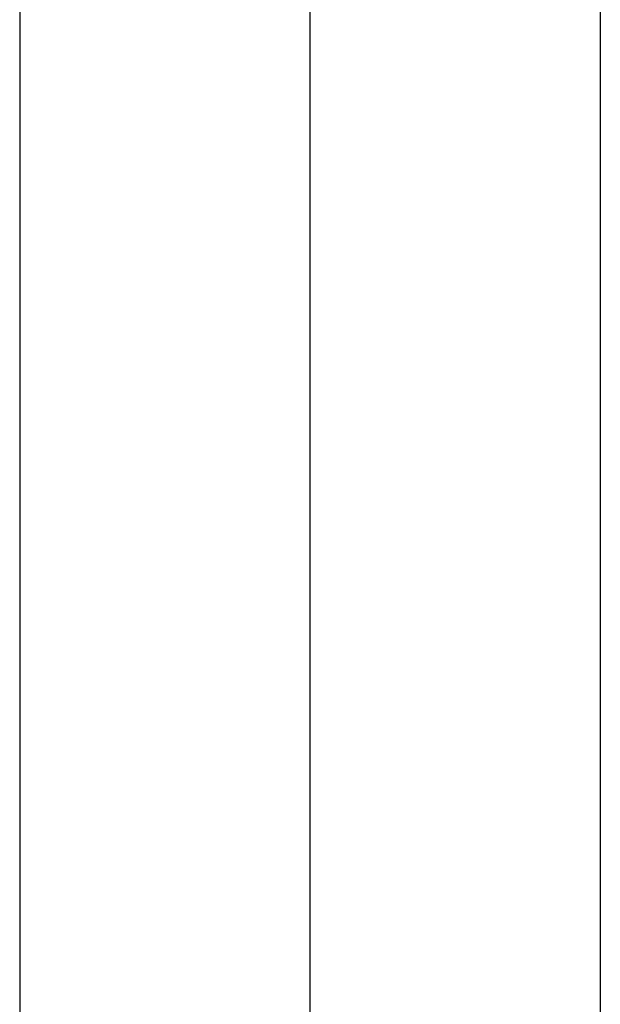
# Model space of a CAD drawing. Header units: millimetres. Extents: x -646 to 654, y -203 to 198.
# Tile 8 of 256: x -636 to -627, y 95 to 110. Entities that reach past the tile are written whole.
import ezdxf

# ---------------------------------------------------------------- set-up
doc = ezdxf.new("R2010")
doc.units = ezdxf.units.MM
doc.layers.add('Default', color=7, linetype='Continuous', true_color=0x000000)

msp = doc.modelspace()

# ---------------------------------------------------------------- linework, layer by layer
at = {"layer": 'Default'}
for p, q in [((-631.884, -188.16, 780.822), (-631.884, 125.34, 780.822)), ((-631.884, -188.16, 873.822), (-631.884, 125.34, 873.822)), ((-631.884, -188.16, 780.822), (-631.884, 125.34, 780.822)), ((-631.884, -188.16, 873.822), (-631.884, 125.34, 873.822))]:
    msp.add_line(p, q, dxfattribs=at)
for points in [[(-636.384, 134.531, 771.822), (-636.384, 114.531, 771.822), (-636.384, 94.531, 771.822)], [(-636.384, 134.531, 780.822), (-636.384, 114.531, 780.822), (-636.384, 94.531, 780.822)], [(-636.384, 134.531, 776.322), (-636.384, 114.531, 776.322), (-636.384, 94.531, 776.322)], [(-636.384, 134.34, 771.822), (-636.384, -26.41, 771.822), (-636.384, -187.16, 771.822)], [(-636.384, 134.34, 780.822), (-636.384, -26.41, 780.822), (-636.384, -187.16, 780.822)], [(-636.384, 134.34, 776.322), (-636.384, -26.41, 776.322), (-636.384, -187.16, 776.322)], [(-636.384, 125.34, 780.822), (-636.384, -30.91, 780.822), (-636.384, -187.16, 780.822)], [(-636.384, 125.34, 873.822), (-636.384, -30.91, 873.822), (-636.384, -187.16, 873.822)], [(-636.384, 125.34, 827.322), (-636.384, -30.91, 827.322), (-636.384, -187.16, 827.322)], [(-636.384, 125.34, 780.822), (-636.384, -30.91, 780.822), (-636.384, -187.16, 780.822)], [(-636.384, 125.34, 873.822), (-636.384, -30.91, 873.822), (-636.384, -187.16, 873.822)], [(-636.384, 125.34, 827.322), (-636.384, -30.91, 827.322), (-636.384, -187.16, 827.322)], [(-627.384, -188.16, 780.822), (-627.384, -31.41, 780.822), (-627.384, 125.34, 780.822)], [(-627.384, -188.16, 873.822), (-627.384, -31.41, 873.822), (-627.384, 125.34, 873.822)], [(-627.384, -188.16, 827.322), (-627.384, -31.41, 827.322), (-627.384, 125.34, 827.322)], [(-627.384, -188.16, 780.822), (-627.384, -31.41, 780.822), (-627.384, 125.34, 780.822)], [(-627.384, -188.16, 873.822), (-627.384, -31.41, 873.822), (-627.384, 125.34, 873.822)], [(-627.384, -188.16, 827.322), (-627.384, -31.41, 827.322), (-627.384, 125.34, 827.322)]]:
    msp.add_open_spline(points, degree=2, dxfattribs=at)

doc.saveas('drawing.dxf')
